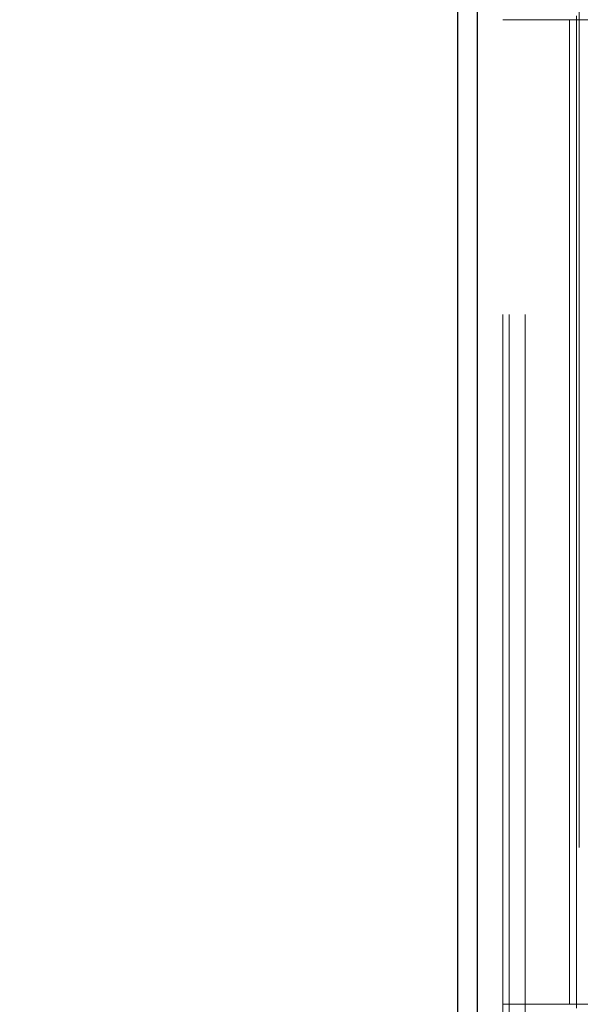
# Model space of a CAD drawing. Header units: inches. Extents: x 0.2 to 10.8, y 0.2 to 8.2.
# Tile 71 of 176: x 3.0948 to 3.1396, y 2.9953 to 3.074. Entities that reach past the tile are written whole.
import ezdxf

# ---------------------------------------------------------------- set-up
doc = ezdxf.new("R2010")
doc.units = ezdxf.units.IN
doc.header["$MEASUREMENT"] = 0
doc.linetypes.add('HIDDEN', pattern=[0.07500000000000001, 0.05, -0.025])
doc.layers.add('DIMENSIONS', color=140, linetype='Continuous')
doc.styles.add('SLDTEXTSTYLE0', font='TXT', dxfattribs={"width": 0.7})
doc.dimstyles.new('SLDDIMSTYLE0', dxfattribs={"dimtxt": 0.0849609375, "dimasz": 0.13, "dimexe": 0, "dimexo": 0.0625, "dimgap": 0.021240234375, "dimtad": 0, "dimtih": 1, "dimtoh": 1, "dimlfac": 20, "dimrnd": 1e-09, "dimzin": 12, "dimdsep": 46, "dimtxsty": 'SLDTEXTSTYLE0', "dimsah": 1, "dimcen": 0.09, "dimadec": 0, "dimazin": 3, "dimtfac": 1, "dimtofl": 0, "dimtmove": 0, "dimatfit": 3, "dimfxl": 0, "dimfrac": 2, "dimtolj": 1, "dimtzin": 12, "dimarcsym": 0})

# ---------------------------------------------------------------- blocks, each defined once
blk = doc.blocks.new('_D_1')
at = {"layer": 'DIMENSIONS'}
for p, q in [((3.252463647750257, 4.97827594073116), (2.6925946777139, 4.97827594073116)), ((2.817594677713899, 4.97827594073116), (2.817594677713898, 4.102190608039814)), ((2.620681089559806, 3.948139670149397), (2.592150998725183, 3.948139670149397)), ((2.592150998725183, 3.948139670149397), (2.592150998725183, 3.813108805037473)), ((3.014508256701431, 3.948139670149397), (3.043038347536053, 3.948139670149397)), ((3.043038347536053, 3.948139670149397), (3.043038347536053, 3.813108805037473)), ((2.592150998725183, 3.813108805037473), (2.620681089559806, 3.813108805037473)), ((3.043038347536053, 3.813108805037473), (3.014508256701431, 3.813108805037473)), ((2.817594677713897, 2.884109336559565), (2.817594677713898, 3.794088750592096)), ((3.252463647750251, 2.884109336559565), (2.692594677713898, 2.884109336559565))]:
    blk.add_line(p, q, dxfattribs=at)
for points in [[(2.817594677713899, 4.97827594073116), (2.797594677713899, 4.84827594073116), (2.837594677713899, 4.84827594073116)], [(2.817594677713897, 2.884109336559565), (2.837594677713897, 3.014109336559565), (2.797594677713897, 3.014109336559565)]]:
    blk.add_solid(points, dxfattribs=at)
at = {"layer": 'DIMENSIONS', "char_height": 0.08333333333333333, "attachment_point": 1, "style": 'SLDTEXTSTYLE0'}
for s, insert in [('41.88', (2.656020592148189, 4.074582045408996)), ('1063.8', (2.620681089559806, 3.920531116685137))]:
    blk.add_mtext(s, dxfattribs=dict(at, insert=insert))

msp = doc.modelspace()

# ---------------------------------------------------------------- linework, layer by layer
at = {"color": 7, "linetype": 'HIDDEN', "lineweight": 18}
for p, q in [((3.135225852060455, 2.750439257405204), (3.135225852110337, 5.38840959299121)), ((3.133425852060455, 2.750439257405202), (3.133425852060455, 5.117527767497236)), ((3.133953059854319, 2.750439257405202), (3.133953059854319, 5.117228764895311)), ((3.135225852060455, 2.750439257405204), (3.135225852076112, 5.116630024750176)), ((3.13952821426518, 3.107801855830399), (3.13952821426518, 2.960164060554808)), ((3.139331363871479, 3.074309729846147), (3.139331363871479, 3.074014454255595)), ((3.155473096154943, 3.074014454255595), (3.133425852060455, 3.074014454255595)), ((3.138770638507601, 3.074014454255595), (3.138770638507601, 2.995274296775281)), ((3.139331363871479, 3.074014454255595), (3.139331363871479, 2.995274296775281)), ((3.155473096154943, 2.995274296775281), (3.133425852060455, 2.995274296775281)), ((3.139331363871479, 2.995274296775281), (3.139331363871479, 2.994979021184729))]:
    msp.add_line(p, q, dxfattribs=at)
at = {"color": 7, "linetype": 'Continuous', "lineweight": 25}
for p, q in [((3.129825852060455, 2.750439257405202), (3.129825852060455, 5.117936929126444)), ((3.131407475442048, 2.750439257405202), (3.131407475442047, 5.117228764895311))]:
    msp.add_line(p, q, dxfattribs=at)

# ---------------------------------------------------------------- dimensions: what is measured, and where the dimension line sits
at = {"layer": 'DIMENSIONS'}
dim = msp.add_linear_dim(base=(2.817594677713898, 2.884109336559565), p1=(3.302463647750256, 4.97827594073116), p2=(3.302463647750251, 2.884109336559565), angle=90.0000000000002, dimstyle='SLDDIMSTYLE0', dxfattribs=at)
dim.commit()
dim.dimension.update_dxf_attribs({"geometry": '_D_1', "text_midpoint": (2.817594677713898, 3.948139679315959), "dimtype": 160})

doc.saveas('drawing.dxf')
